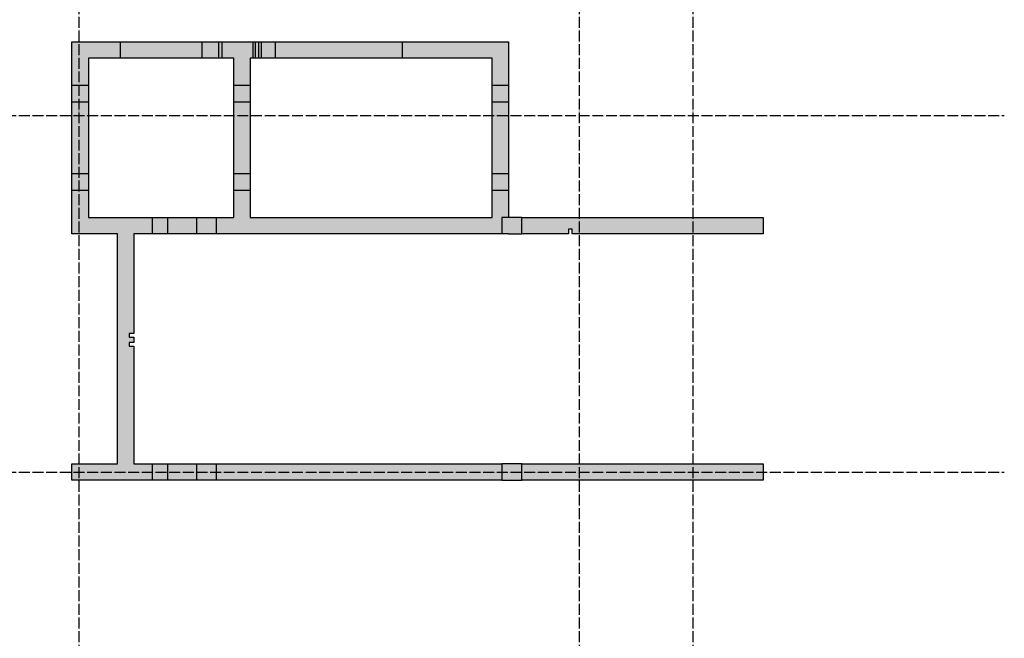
# Model space of a CAD drawing. Header units: millimetres. Extents: x -37663 to 118746, y -2869 to 47508.
# Tile 51 of 54: x 47745 to 58570, y 29873 to 36674. Entities that reach past the tile are written whole.
import ezdxf

# ---------------------------------------------------------------- set-up
doc = ezdxf.new("R2010")
doc.units = ezdxf.units.MM
for name, pattern in [('______11', [150, 120, -15, 0, -15]), ('______5', [330, 240, -30, 30, -30]), ('________', [0])]:
    doc.linetypes.add(name, pattern=pattern)
doc.layers.add('Standard', color=7, linetype='Continuous', lineweight=25)
doc.layers.add('Осевая линия_ общее', color=7, linetype='______5', lineweight=13, true_color=0xa0a0a0)

# ---------------------------------------------------------------- blocks, each defined once
blk = doc.blocks.new('СЛОЖНЫЙ_ОБЪЕКТ_0')
at = {"layer": 'Осевая линия_ общее', "color": 253, "linetype": '______11', "lineweight": -3, "true_color": 0xa0a0a0, "transparency": 33554687}
for p, q in [((48400, -2590), (48400, 47490)), ((53900, -2590), (53900, 47490)), ((55150, -2590), (55150, 40000)), ((37230, 35620), (58570, 35620)), ((37230, 31700), (58570, 31700))]:
    blk.add_line(p, q, dxfattribs=at)

msp = doc.modelspace()

# ---------------------------------------------------------------- hatches: boundary and pattern name
at = {"linetype": 'Continuous', "lineweight": 13, "transparency": 33554687}
for points in [[(50100, 36250), (50100, 36430), (48500, 36430), (48500, 36250)], [(52940, 36250), (52940, 36430), (50280, 36430), (50280, 36250)], [(53120, 34500), (53120, 36430), (52940, 36430), (52940, 34320), (53045, 34320), (53045, 34500)], [(48320, 34500), (48320, 34320), (50100, 34320), (50100, 34500)], [(53120, 34500), (53045, 34500), (53045, 34320), (53120, 34320)], [(53120, 34500), (53120, 34320), (53265, 34320), (53265, 34500)], [(53265, 34500), (53265, 34320), (53780, 34320), (53780, 34370), (53820, 34370), (53820, 34320), (54100, 34320), (54100, 34500)], [(54100, 34500), (54100, 34320), (55920, 34320), (55920, 34500)]]:
    msp.add_hatch(color=7, dxfattribs=at).paths.add_polyline_path(points)
at = {"layer": 'Standard', "linetype": 'Continuous', "lineweight": 13, "transparency": 33554687}
for points in [[(48500, 36430), (48320, 36430), (48320, 34500), (48500, 34500)], [(50280, 36430), (50100, 36430), (50100, 34500), (50280, 34500)], [(50100, 34500), (50100, 34320), (52940, 34320), (52940, 34500)], [(48950, 33185), (48950, 33225), (49000, 33225), (49000, 34320), (48820, 34320), (48820, 31790), (49000, 31790), (49000, 33085), (48950, 33085), (48950, 33125), (49000, 33125), (49000, 33185)], [(53045, 31790), (48320, 31790), (48320, 31610), (53045, 31610)], [(53265, 31790), (53045, 31790), (53045, 31610), (53265, 31610)], [(53265, 31610), (54100, 31610), (54100, 31790), (53265, 31790)], [(54100, 31790), (54100, 31610), (55920, 31610), (55920, 31790)]]:
    msp.add_hatch(color=7, dxfattribs=at).paths.add_polyline_path(points)

# ---------------------------------------------------------------- linework, layer by layer
at = {"color": 7, "linetype": 'Continuous', "lineweight": -3, "transparency": 33554687}
for p, q in [((48500, 36430), (50100, 36430)), ((50280, 36430), (52940, 36430)), ((52940, 36430), (53120, 36430)), ((53120, 36430), (53120, 34500)), ((50100, 36250), (48500, 36250)), ((52940, 36250), (50280, 36250)), ((52940, 34500), (52940, 36250)), ((48320, 34320), (48320, 34500)), ((48500, 34500), (50100, 34500)), ((53045, 34500), (53045, 34320)), ((53120, 34500), (53045, 34500)), ((53265, 34500), (53120, 34500)), ((53265, 34320), (53265, 34500)), ((53265, 34500), (54100, 34500)), ((54100, 34500), (55920, 34500)), ((55920, 34500), (55920, 34320)), ((48820, 34320), (48320, 34320)), ((50100, 34320), (49000, 34320)), ((53045, 34320), (52940, 34320)), ((53120, 34320), (53045, 34320)), ((53120, 34320), (53265, 34320)), ((53780, 34320), (53265, 34320)), ((53780, 34370), (53780, 34320)), ((53820, 34370), (53780, 34370)), ((53820, 34320), (53820, 34370)), ((54100, 34320), (53820, 34320)), ((55920, 34320), (54100, 34320))]:
    msp.add_line(p, q, dxfattribs=at)
at = {"color": 253, "linetype": '________', "lineweight": -3, "true_color": 0xababab, "transparency": 33554687}
for p, q in [((48850, 36430), (48850, 36250)), ((49750, 36250), (49750, 36430)), ((49930, 36430), (49930, 36250)), ((49970, 36250), (49970, 36430)), ((50307.5, 36430), (50307.5, 36250)), ((50335, 36430), (50335, 36250)), ((50375, 36250), (50375, 36430)), ((50402.5, 36250), (50402.5, 36430)), ((50555, 36430), (50555, 36250)), ((51955, 36250), (51955, 36430)), ((53120, 35950), (52940, 35950)), ((52940, 35770), (53120, 35770)), ((53120, 34980), (52940, 34980)), ((52940, 34800), (53120, 34800)), ((49200, 34500), (49200, 34320)), ((49375, 34320), (49375, 34500)), ((49690, 34500), (49690, 34320)), ((49910, 34320), (49910, 34500))]:
    msp.add_line(p, q, dxfattribs=at)
at = {"layer": 'Standard', "color": 7, "linetype": 'Continuous', "lineweight": -3, "transparency": 33554687}
for p, q in [((48320, 34500), (48320, 36430)), ((48320, 36430), (48500, 36430)), ((50100, 36430), (50280, 36430)), ((48500, 36250), (48500, 34500)), ((50100, 34500), (50100, 36250)), ((50280, 36250), (50280, 34500)), ((50280, 34500), (52940, 34500)), ((48820, 31790), (48820, 34320)), ((49000, 34320), (49000, 33225)), ((52940, 34320), (50100, 34320)), ((48950, 33225), (48950, 33185)), ((49000, 33225), (48950, 33225)), ((48950, 33185), (49000, 33185)), ((48950, 33125), (48950, 33085)), ((49000, 33125), (48950, 33125)), ((49000, 33185), (49000, 33125)), ((48950, 33085), (49000, 33085)), ((49000, 33085), (49000, 31790)), ((48320, 31610), (48320, 31790)), ((48320, 31790), (48820, 31790)), ((49000, 31790), (53045, 31790)), ((53045, 31790), (53045, 31610)), ((53265, 31790), (53045, 31790)), ((53265, 31610), (53265, 31790)), ((53265, 31790), (54100, 31790)), ((54100, 31790), (55920, 31790)), ((55920, 31790), (55920, 31610)), ((53045, 31610), (48320, 31610)), ((53045, 31610), (53265, 31610)), ((54100, 31610), (53265, 31610)), ((55920, 31610), (54100, 31610))]:
    msp.add_line(p, q, dxfattribs=at)
at = {"layer": 'Standard', "color": 253, "linetype": '________', "lineweight": -3, "true_color": 0xababab, "transparency": 33554687}
for p, q in [((48500, 35950), (48320, 35950)), ((50280, 35950), (50100, 35950)), ((48320, 35770), (48500, 35770)), ((50100, 35770), (50280, 35770)), ((48500, 34980), (48320, 34980)), ((50280, 34980), (50100, 34980)), ((48320, 34800), (48500, 34800)), ((50100, 34800), (50280, 34800)), ((49200, 31790), (49200, 31610)), ((49375, 31610), (49375, 31790)), ((49690, 31790), (49690, 31610)), ((49910, 31610), (49910, 31790))]:
    msp.add_line(p, q, dxfattribs=at)

# ---------------------------------------------------------------- block references
at = {"layer": 'Осевая линия_ общее', "color": 253, "linetype": '______11', "lineweight": -3, "true_color": 0xa0a0a0, "transparency": 33554687}
msp.add_blockref('СЛОЖНЫЙ_ОБЪЕКТ_0', (0, 0), dxfattribs=at)

doc.saveas('drawing.dxf')
